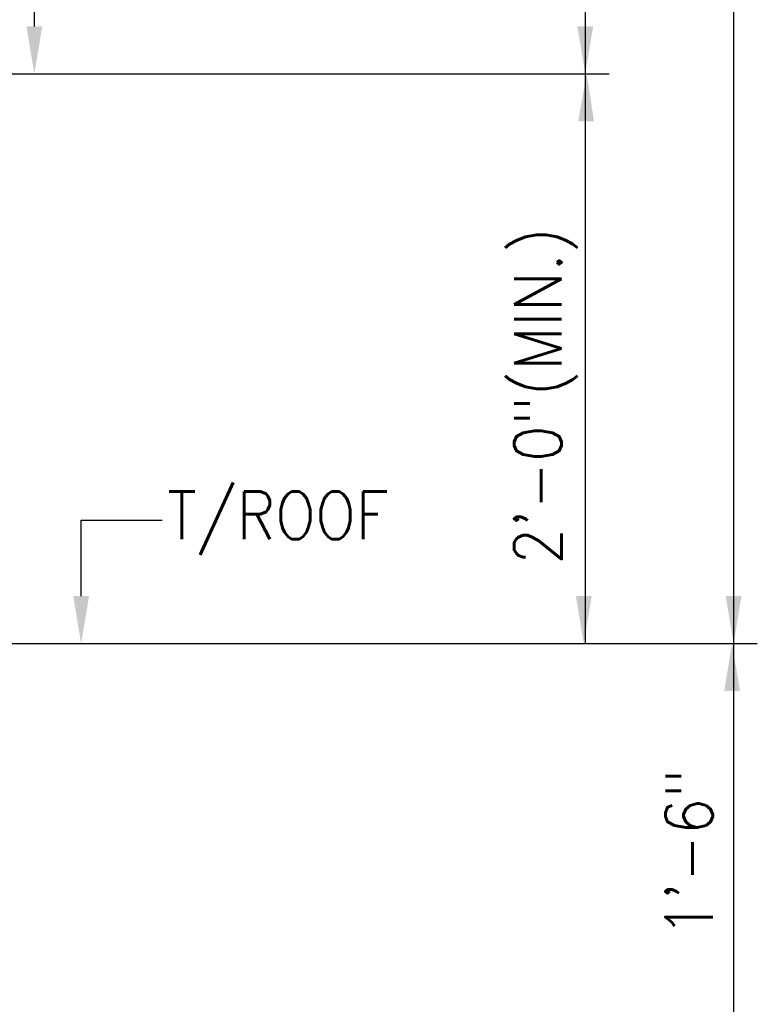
# Model space of a CAD drawing. Header units: inches. Extents: x -9715 to 32893, y -15613 to -1138.
# Tile 255 of 256: x 10380 to 10411, y -11137 to -11095. Entities that reach past the tile are written whole.
import ezdxf

# ---------------------------------------------------------------- set-up
doc = ezdxf.new("R2010")
doc.units = ezdxf.units.IN
doc.header["$MEASUREMENT"] = 0
for name, color, linetype in [('S-ANNO-TEXT', 2, 'Continuous'), ('S5', 1, 'Continuous'), ('S7', 2, 'Continuous')]:
    doc.layers.add(name, color=color, linetype=linetype)
doc.styles.add('125', font='romans.shx', dxfattribs={"width": 0.8, "height": 2})

msp = doc.modelspace()

# ---------------------------------------------------------------- linework, layer by layer
at = {"layer": 'S5'}
for p, q in [((10404.08262, -11051.56805), (10404.08262, -11121.56805)), ((10410.33262, -11051.56805), (10410.33262, -11209.56805)), ((10378.87962, -11121.56805), (10411.33262, -11121.56805))]:
    msp.add_line(p, q, dxfattribs=at)
at = {"layer": 'S5', "color": 1}
msp.add_line((10379.10592, -11097.56805), (10405.08262, -11097.56805), dxfattribs=at)
at = {"layer": 'S5'}
for points in [[(10404.41595, -11095.56805), (10403.74929, -11095.56805), (10404.08262, -11097.56805)], [(10403.78284, -11099.56301), (10404.44944, -11099.57267), (10404.14512, -11097.56805)], [(10404.35345, -11119.56805), (10403.68679, -11119.56805), (10404.02012, -11121.56805)], [(10410.66595, -11119.56805), (10409.99929, -11119.56805), (10410.33262, -11121.56805)], [(10409.93679, -11123.56805), (10410.60345, -11123.56805), (10410.27012, -11121.56805)]]:
    msp.add_solid(points, dxfattribs=at)
at = {"layer": 'S7', "color": 1}
for p, q in [((10380.86439, -11095.56805), (10380.86439, -11092.37289)), ((10382.83743, -11116.37289), (10386.24494, -11116.37289)), ((10382.83743, -11119.56805), (10382.83743, -11116.37289))]:
    msp.add_line(p, q, dxfattribs=at)
for points in [[(10381.19773, -11095.56805), (10380.53106, -11095.56805), (10380.86439, -11097.56805)], [(10383.17076, -11119.56805), (10382.5041, -11119.56805), (10382.83743, -11121.56805)]]:
    msp.add_solid(points, dxfattribs=at)

# ---------------------------------------------------------------- texts
at = {"layer": 'S-ANNO-TEXT', "ltscale": 20, "style": '125', "width": 0.9}
for s, height, p in [('2\'-0"(MIN.)', 2.0000001, (10403.08262, -11118.24047)), ('1\'-6"', 2, (10409.45762, -11133.94305))]:
    msp.add_text(s, height=height, rotation=90, dxfattribs=at).set_placement(p)
msp.add_text('T/ROOF', height=2, dxfattribs=at).set_placement((10386.46514, -11117.16609))

doc.saveas('drawing.dxf')
